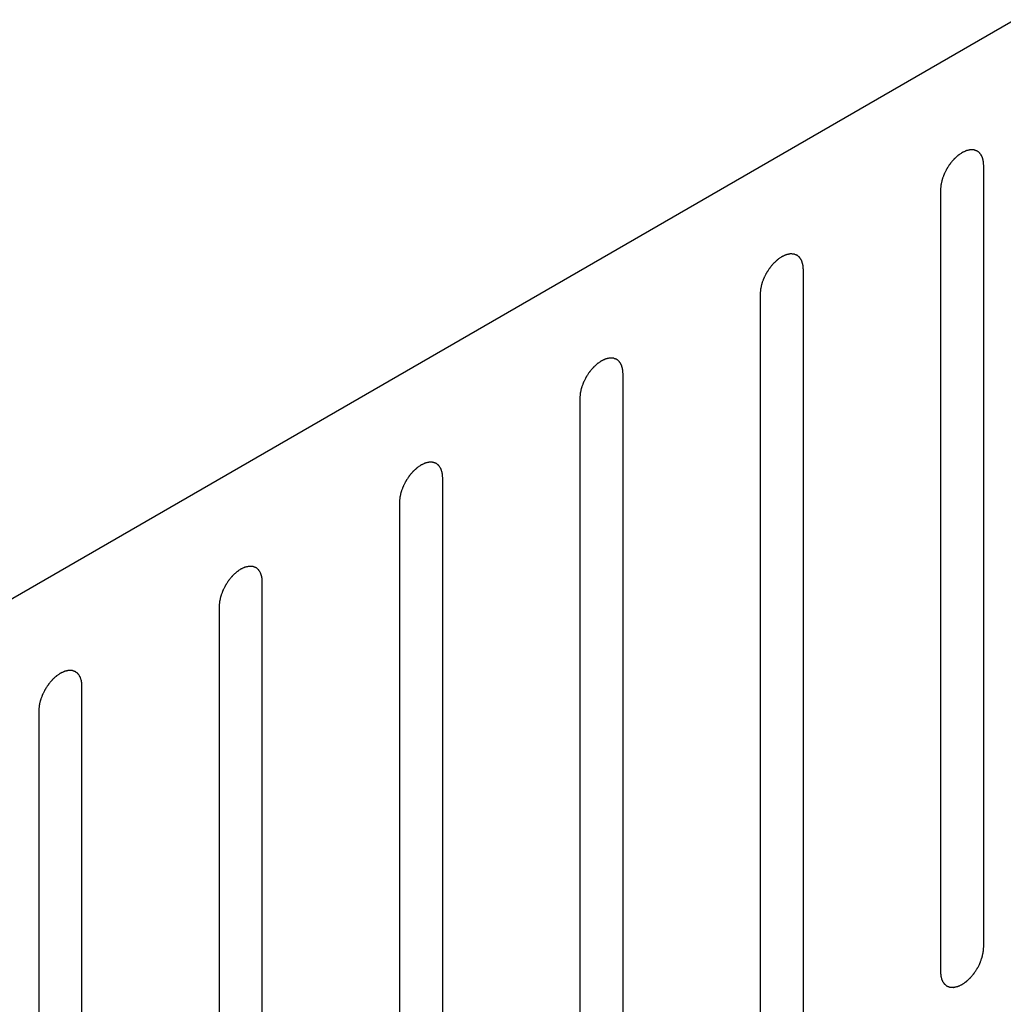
# Model space of a CAD drawing. Header units: inches. Extents: x 3 to 177, y 3 to 114.
# Tile 79 of 95: x 151.223 to 152.028, y 96.47 to 97.275. Entities that reach past the tile are written whole.
import ezdxf

# ---------------------------------------------------------------- set-up
doc = ezdxf.new("R2010")
doc.units = ezdxf.units.IN
doc.header["$LTSCALE"] = 9.973333
doc.header["$MEASUREMENT"] = 0
doc.layers.get('0').update_dxf_attribs({"linetype": 'CONTINUOUS'})
doc.layers.add('08_ALL_COSMETICS', color=7, linetype='CONTINUOUS')

msp = doc.modelspace()

# ---------------------------------------------------------------- linework, layer by layer
at = {"color": 7, "linetype": 'Continuous'}
msp.add_line((154.86677, 98.90882), (149.06144, 95.55714), dxfattribs=at)
at = {"layer": '08_ALL_COSMETICS', "color": 7, "linetype": 'Continuous'}
for p, q in [((152.01145, 96.51648), (152.01145, 97.15608)), ((151.9761, 97.13567), (151.9761, 96.49607)), ((151.8639, 96.4313), (151.8639, 97.07089)), ((151.82855, 97.05048), (151.82855, 96.41088)), ((151.71635, 96.34611), (151.71635, 96.9857)), ((151.681, 96.96529), (151.681, 96.3257)), ((151.56881, 96.26092), (151.56881, 96.90052)), ((151.53345, 96.8801), (151.53345, 96.24051)), ((151.42126, 96.17574), (151.42126, 96.81533)), ((151.3859, 96.79492), (151.3859, 96.15532)), ((151.27371, 96.09055), (151.27371, 96.73014)), ((151.23835, 96.70973), (151.23835, 96.07014))]:
    msp.add_line(p, q, dxfattribs=at)
for points in [[(152.01145, 97.15608), (152.01142, 97.15639), (152.01137, 97.15702), (152.01128, 97.15796), (152.01121, 97.15875), (152.01117, 97.1593), (152.01113, 97.15961), (152.01113, 97.15986), (152.01105, 97.16005), (152.01097, 97.16032), (152.01082, 97.16079), (152.01062, 97.16147), (152.01041, 97.16214), (152.01027, 97.16262), (152.01018, 97.16288), (152.01013, 97.1631), (152.01001, 97.16324), (152.00988, 97.16346), (152.00964, 97.16384), (152.00931, 97.16438), (152.00897, 97.16491), (152.00874, 97.16529), (152.0086, 97.1655), (152.00851, 97.16568), (152.00836, 97.16578), (152.00818, 97.16594), (152.00785, 97.16621), (152.00739, 97.1666), (152.00692, 97.16698), (152.0066, 97.16725), (152.00641, 97.1674), (152.00628, 97.16754), (152.00611, 97.16758), (152.00589, 97.16767), (152.00561, 97.16777), (152.00527, 97.16789), (152.00483, 97.16806), (152.00439, 97.16822), (152.004, 97.16837), (152.00377, 97.16845), (152.00362, 97.16853), (152.00342, 97.16852), (152.00317, 97.16853), (152.00272, 97.16855), (152.00209, 97.16858), (152.00145, 97.1686), (152.00101, 97.16862), (152.00076, 97.16863), (152.00057, 97.16865), (152.00036, 97.16859), (152.00009, 97.16853), (151.99961, 97.16842), (151.99892, 97.16827), (151.99823, 97.16811), (151.99775, 97.16801), (151.99747, 97.16794), (151.99727, 97.16791), (151.99705, 97.16779), (151.99676, 97.16767), (151.99625, 97.16743), (151.99552, 97.16709), (151.99479, 97.16675), (151.99428, 97.16652), (151.99399, 97.16638), (151.99377, 97.1663), (151.99356, 97.16613), (151.99327, 97.16594), (151.99277, 97.16559), (151.99206, 97.1651), (151.99134, 97.1646), (151.99084, 97.16426), (151.99056, 97.16406), (151.99034, 97.16393), (151.99014, 97.16372), (151.98986, 97.16347), (151.98938, 97.16302), (151.98869, 97.16238), (151.988, 97.16175), (151.98752, 97.1613), (151.98725, 97.16104), (151.98703, 97.16086), (151.98685, 97.16063), (151.98659, 97.16033), (151.98615, 97.15979), (151.98551, 97.15904), (151.98488, 97.15828), (151.98444, 97.15776), (151.98418, 97.15745), (151.98399, 97.15723), (151.98382, 97.15696), (151.98359, 97.15662), (151.9832, 97.15602), (151.98263, 97.15516), (151.98207, 97.15429), (151.98167, 97.15369), (151.98145, 97.15335), (151.98126, 97.15309), (151.98114, 97.15282), (151.98095, 97.15246), (151.98064, 97.15182), (151.98018, 97.15092), (151.97972, 97.15001), (151.9794, 97.14938), (151.97922, 97.14902), (151.97907, 97.14875), (151.97899, 97.14847), (151.97885, 97.1481), (151.97861, 97.14745), (151.97827, 97.14652), (151.97793, 97.14559), (151.97769, 97.14494), (151.97756, 97.14457), (151.97744, 97.14429), (151.97739, 97.14402), (151.97731, 97.14365), (151.97716, 97.14301), (151.97695, 97.1421), (151.97674, 97.14118), (151.97659, 97.14054), (151.97651, 97.14018), (151.97643, 97.1399), (151.97643, 97.13964), (151.97639, 97.13928), (151.97635, 97.13867), (151.97627, 97.13778), (151.97618, 97.13672), (151.97613, 97.13602), (151.9761, 97.13567)], [(151.8639, 97.07089), (151.86387, 97.0712), (151.86382, 97.07183), (151.86374, 97.07278), (151.86366, 97.07356), (151.86362, 97.07411), (151.86358, 97.07442), (151.86358, 97.07467), (151.8635, 97.07486), (151.86342, 97.07513), (151.86327, 97.0756), (151.86307, 97.07628), (151.86286, 97.07695), (151.86272, 97.07743), (151.86263, 97.07769), (151.86258, 97.07791), (151.86247, 97.07806), (151.86233, 97.07828), (151.8621, 97.07865), (151.86176, 97.07919), (151.86142, 97.07973), (151.86119, 97.08011), (151.86105, 97.08032), (151.86096, 97.08049), (151.86081, 97.08059), (151.86063, 97.08075), (151.8603, 97.08102), (151.85984, 97.08141), (151.85937, 97.08179), (151.85905, 97.08207), (151.85886, 97.08222), (151.85873, 97.08235), (151.85856, 97.08239), (151.85834, 97.08248), (151.85806, 97.08258), (151.85773, 97.08271), (151.85728, 97.08287), (151.85684, 97.08303), (151.85645, 97.08318), (151.85622, 97.08326), (151.85607, 97.08334), (151.85587, 97.08333), (151.85562, 97.08335), (151.85517, 97.08336), (151.85454, 97.08339), (151.85391, 97.08341), (151.85346, 97.08344), (151.85321, 97.08344), (151.85302, 97.08347), (151.85281, 97.0834), (151.85254, 97.08335), (151.85206, 97.08323), (151.85137, 97.08308), (151.85068, 97.08293), (151.8502, 97.08282), (151.84992, 97.08275), (151.84972, 97.08273), (151.8495, 97.08261), (151.84921, 97.08248), (151.8487, 97.08224), (151.84797, 97.08191), (151.84724, 97.08157), (151.84673, 97.08133), (151.84644, 97.08119), (151.84622, 97.08111), (151.84601, 97.08095), (151.84572, 97.08075), (151.84522, 97.0804), (151.84451, 97.07991), (151.84379, 97.07942), (151.84329, 97.07907), (151.84301, 97.07887), (151.84279, 97.07874), (151.84259, 97.07853), (151.84231, 97.07828), (151.84183, 97.07783), (151.84114, 97.0772), (151.84045, 97.07656), (151.83997, 97.07612), (151.8397, 97.07586), (151.83948, 97.07568), (151.8393, 97.07544), (151.83904, 97.07514), (151.8386, 97.07461), (151.83797, 97.07385), (151.83733, 97.0731), (151.83689, 97.07257), (151.83663, 97.07226), (151.83644, 97.07205), (151.83627, 97.07178), (151.83605, 97.07144), (151.83565, 97.07083), (151.83508, 97.06997), (151.83452, 97.06911), (151.83412, 97.06851), (151.8339, 97.06816), (151.83372, 97.06791), (151.83359, 97.06763), (151.8334, 97.06727), (151.83309, 97.06663), (151.83263, 97.06573), (151.83218, 97.06483), (151.83185, 97.06419), (151.83168, 97.06383), (151.83153, 97.06356), (151.83144, 97.06328), (151.8313, 97.06291), (151.83106, 97.06226), (151.83072, 97.06133), (151.83038, 97.06041), (151.83014, 97.05976), (151.83001, 97.05939), (151.82989, 97.05911), (151.82985, 97.05883), (151.82976, 97.05847), (151.82961, 97.05783), (151.8294, 97.05691), (151.82919, 97.056), (151.82904, 97.05535), (151.82896, 97.05499), (151.82888, 97.05471), (151.82888, 97.05445), (151.82884, 97.0541), (151.8288, 97.05348), (151.82872, 97.0526), (151.82864, 97.05154), (151.82858, 97.05083), (151.82855, 97.05048)], [(151.71635, 96.9857), (151.71633, 96.98602), (151.71627, 96.98665), (151.71619, 96.98759), (151.71611, 96.98837), (151.71607, 96.98893), (151.71604, 96.98924), (151.71603, 96.98948), (151.71595, 96.98967), (151.71587, 96.98995), (151.71573, 96.99042), (151.71552, 96.99109), (151.71531, 96.99177), (151.71517, 96.99224), (151.71508, 96.99251), (151.71503, 96.99272), (151.71492, 96.99287), (151.71479, 96.99309), (151.71455, 96.99346), (151.71421, 96.994), (151.71387, 96.99454), (151.71364, 96.99492), (151.7135, 96.99513), (151.71341, 96.99531), (151.71326, 96.99541), (151.71308, 96.99557), (151.71275, 96.99583), (151.71229, 96.99622), (151.71182, 96.99661), (151.7115, 96.99688), (151.71131, 96.99703), (151.71118, 96.99716), (151.71101, 96.99721), (151.71079, 96.99729), (151.71051, 96.99739), (151.71018, 96.99752), (151.70973, 96.99768), (151.70929, 96.99785), (151.7089, 96.998), (151.70868, 96.99807), (151.70852, 96.99815), (151.70832, 96.99814), (151.70807, 96.99816), (151.70762, 96.99817), (151.70699, 96.9982), (151.70636, 96.99823), (151.70591, 96.99825), (151.70566, 96.99825), (151.70547, 96.99828), (151.70526, 96.99821), (151.70499, 96.99816), (151.70451, 96.99805), (151.70382, 96.9979), (151.70313, 96.99774), (151.70265, 96.99763), (151.70238, 96.99757), (151.70217, 96.99754), (151.70195, 96.99742), (151.70166, 96.99729), (151.70115, 96.99705), (151.70042, 96.99672), (151.6997, 96.99638), (151.69919, 96.99615), (151.6989, 96.99601), (151.69868, 96.99592), (151.69846, 96.99576), (151.69818, 96.99557), (151.69768, 96.99522), (151.69696, 96.99473), (151.69624, 96.99423), (151.69574, 96.99389), (151.69546, 96.99368), (151.69524, 96.99355), (151.69504, 96.99334), (151.69476, 96.99309), (151.69428, 96.99265), (151.69359, 96.99201), (151.6929, 96.99137), (151.69242, 96.99093), (151.69215, 96.99067), (151.69194, 96.99049), (151.69175, 96.99025), (151.6915, 96.98995), (151.69105, 96.98942), (151.69042, 96.98867), (151.68978, 96.98791), (151.68934, 96.98738), (151.68909, 96.98708), (151.68889, 96.98686), (151.68873, 96.98659), (151.6885, 96.98625), (151.6881, 96.98564), (151.68753, 96.98478), (151.68697, 96.98392), (151.68657, 96.98332), (151.68635, 96.98297), (151.68617, 96.98272), (151.68604, 96.98244), (151.68586, 96.98208), (151.68554, 96.98145), (151.68508, 96.98054), (151.68463, 96.97964), (151.6843, 96.97901), (151.68413, 96.97864), (151.68398, 96.97837), (151.68389, 96.97809), (151.68375, 96.97772), (151.68351, 96.97707), (151.68317, 96.97615), (151.68283, 96.97522), (151.68259, 96.97457), (151.68246, 96.9742), (151.68235, 96.97392), (151.6823, 96.97365), (151.68221, 96.97328), (151.68206, 96.97264), (151.68185, 96.97172), (151.68164, 96.97081), (151.68149, 96.97017), (151.68141, 96.9698), (151.68134, 96.96952), (151.68133, 96.96926), (151.68129, 96.96891), (151.68125, 96.96829), (151.68117, 96.96741), (151.68109, 96.96635), (151.68103, 96.96564), (151.681, 96.96529)], [(151.56881, 96.90052), (151.56878, 96.90083), (151.56872, 96.90146), (151.56864, 96.9024), (151.56857, 96.90319), (151.56852, 96.90374), (151.56849, 96.90405), (151.56848, 96.9043), (151.5684, 96.90449), (151.56832, 96.90476), (151.56818, 96.90523), (151.56797, 96.90591), (151.56776, 96.90658), (151.56762, 96.90705), (151.56753, 96.90732), (151.56748, 96.90754), (151.56737, 96.90768), (151.56724, 96.9079), (151.567, 96.90828), (151.56666, 96.90882), (151.56632, 96.90935), (151.56609, 96.90973), (151.56595, 96.90994), (151.56586, 96.91012), (151.56571, 96.91022), (151.56553, 96.91038), (151.5652, 96.91065), (151.56474, 96.91104), (151.56428, 96.91142), (151.56395, 96.91169), (151.56376, 96.91184), (151.56364, 96.91198), (151.56346, 96.91202), (151.56324, 96.91211), (151.56296, 96.91221), (151.56263, 96.91233), (151.56218, 96.9125), (151.56174, 96.91266), (151.56135, 96.91281), (151.56113, 96.91288), (151.56097, 96.91297), (151.56077, 96.91295), (151.56052, 96.91297), (151.56007, 96.91299), (151.55944, 96.91302), (151.55881, 96.91304), (151.55836, 96.91306), (151.55811, 96.91307), (151.55793, 96.91309), (151.55771, 96.91303), (151.55744, 96.91297), (151.55696, 96.91286), (151.55627, 96.91271), (151.55558, 96.91255), (151.5551, 96.91245), (151.55483, 96.91238), (151.55463, 96.91235), (151.5544, 96.91223), (151.55411, 96.9121), (151.5536, 96.91187), (151.55287, 96.91153), (151.55215, 96.91119), (151.55164, 96.91096), (151.55135, 96.91082), (151.55113, 96.91074), (151.55091, 96.91057), (151.55063, 96.91038), (151.55013, 96.91003), (151.54941, 96.90954), (151.5487, 96.90904), (151.54819, 96.9087), (151.54791, 96.9085), (151.54769, 96.90836), (151.54749, 96.90816), (151.54721, 96.90791), (151.54673, 96.90746), (151.54604, 96.90682), (151.54535, 96.90618), (151.54487, 96.90574), (151.5446, 96.90548), (151.54439, 96.9053), (151.5442, 96.90506), (151.54395, 96.90477), (151.5435, 96.90423), (151.54287, 96.90348), (151.54223, 96.90272), (151.54179, 96.9022), (151.54154, 96.90189), (151.54134, 96.90167), (151.54118, 96.9014), (151.54095, 96.90106), (151.54055, 96.90046), (151.53999, 96.8996), (151.53942, 96.89873), (151.53902, 96.89813), (151.5388, 96.89779), (151.53862, 96.89753), (151.53849, 96.89726), (151.53831, 96.89689), (151.53799, 96.89626), (151.53753, 96.89536), (151.53708, 96.89445), (151.53676, 96.89382), (151.53658, 96.89346), (151.53643, 96.89319), (151.53634, 96.89291), (151.5362, 96.89254), (151.53596, 96.89189), (151.53562, 96.89096), (151.53528, 96.89003), (151.53504, 96.88938), (151.53491, 96.88901), (151.5348, 96.88873), (151.53475, 96.88846), (151.53466, 96.88809), (151.53451, 96.88745), (151.5343, 96.88654), (151.53409, 96.88562), (151.53394, 96.88498), (151.53386, 96.88462), (151.53379, 96.88434), (151.53378, 96.88408), (151.53375, 96.88372), (151.5337, 96.88311), (151.53362, 96.88222), (151.53354, 96.88116), (151.53348, 96.88046), (151.53345, 96.8801)], [(151.42126, 96.81533), (151.42123, 96.81564), (151.42117, 96.81627), (151.42109, 96.81722), (151.42102, 96.818), (151.42097, 96.81855), (151.42094, 96.81886), (151.42093, 96.81911), (151.42085, 96.8193), (151.42078, 96.81957), (151.42063, 96.82004), (151.42042, 96.82072), (151.42021, 96.82139), (151.42007, 96.82187), (151.41998, 96.82213), (151.41993, 96.82235), (151.41982, 96.8225), (151.41969, 96.82272), (151.41945, 96.82309), (151.41911, 96.82363), (151.41877, 96.82417), (151.41854, 96.82455), (151.4184, 96.82476), (151.41831, 96.82493), (151.41816, 96.82503), (151.41798, 96.82519), (151.41765, 96.82546), (151.41719, 96.82585), (151.41673, 96.82623), (151.4164, 96.82651), (151.41622, 96.82665), (151.41609, 96.82679), (151.41591, 96.82683), (151.41569, 96.82692), (151.41541, 96.82702), (151.41508, 96.82715), (151.41463, 96.82731), (151.41419, 96.82747), (151.4138, 96.82762), (151.41358, 96.8277), (151.41342, 96.82778), (151.41322, 96.82777), (151.41297, 96.82778), (151.41252, 96.8278), (151.41189, 96.82783), (151.41126, 96.82785), (151.41082, 96.82787), (151.41056, 96.82788), (151.41038, 96.82791), (151.41016, 96.82784), (151.40989, 96.82779), (151.40941, 96.82767), (151.40872, 96.82752), (151.40803, 96.82736), (151.40755, 96.82726), (151.40728, 96.82719), (151.40708, 96.82717), (151.40685, 96.82705), (151.40656, 96.82692), (151.40605, 96.82668), (151.40533, 96.82634), (151.4046, 96.82601), (151.40409, 96.82577), (151.4038, 96.82563), (151.40358, 96.82555), (151.40336, 96.82538), (151.40308, 96.82519), (151.40258, 96.82484), (151.40186, 96.82435), (151.40115, 96.82386), (151.40065, 96.82351), (151.40036, 96.82331), (151.40014, 96.82318), (151.39994, 96.82297), (151.39966, 96.82272), (151.39918, 96.82227), (151.39849, 96.82164), (151.39781, 96.821), (151.39732, 96.82055), (151.39705, 96.8203), (151.39684, 96.82012), (151.39665, 96.81988), (151.3964, 96.81958), (151.39595, 96.81905), (151.39532, 96.81829), (151.39468, 96.81754), (151.39424, 96.81701), (151.39399, 96.8167), (151.39379, 96.81649), (151.39363, 96.81622), (151.3934, 96.81588), (151.393, 96.81527), (151.39244, 96.81441), (151.39187, 96.81355), (151.39147, 96.81294), (151.39125, 96.8126), (151.39107, 96.81234), (151.39094, 96.81207), (151.39076, 96.81171), (151.39044, 96.81107), (151.38998, 96.81017), (151.38953, 96.80926), (151.38921, 96.80863), (151.38903, 96.80827), (151.38888, 96.808), (151.38879, 96.80772), (151.38865, 96.80735), (151.38841, 96.8067), (151.38807, 96.80577), (151.38774, 96.80484), (151.38749, 96.80419), (151.38736, 96.80382), (151.38725, 96.80354), (151.3872, 96.80327), (151.38711, 96.80291), (151.38697, 96.80226), (151.38675, 96.80135), (151.38655, 96.80043), (151.38639, 96.79979), (151.38632, 96.79943), (151.38624, 96.79915), (151.38623, 96.79889), (151.3862, 96.79854), (151.38615, 96.79792), (151.38607, 96.79704), (151.38599, 96.79598), (151.38593, 96.79527), (151.3859, 96.79492)], [(151.27371, 96.73014), (151.27368, 96.73046), (151.27362, 96.73109), (151.27354, 96.73203), (151.27347, 96.73281), (151.27342, 96.73336), (151.27339, 96.73368), (151.27338, 96.73392), (151.2733, 96.73411), (151.27323, 96.73439), (151.27308, 96.73486), (151.27287, 96.73553), (151.27266, 96.73621), (151.27252, 96.73668), (151.27243, 96.73695), (151.27238, 96.73716), (151.27227, 96.73731), (151.27214, 96.73753), (151.2719, 96.7379), (151.27156, 96.73844), (151.27122, 96.73898), (151.27099, 96.73936), (151.27085, 96.73957), (151.27076, 96.73975), (151.27061, 96.73985), (151.27043, 96.74001), (151.2701, 96.74027), (151.26964, 96.74066), (151.26918, 96.74104), (151.26885, 96.74132), (151.26867, 96.74147), (151.26854, 96.7416), (151.26836, 96.74165), (151.26814, 96.74173), (151.26786, 96.74183), (151.26753, 96.74196), (151.26709, 96.74212), (151.26664, 96.74229), (151.26625, 96.74243), (151.26603, 96.74251), (151.26587, 96.74259), (151.26567, 96.74258), (151.26542, 96.7426), (151.26498, 96.74261), (151.26434, 96.74264), (151.26371, 96.74267), (151.26327, 96.74269), (151.26301, 96.74269), (151.26283, 96.74272), (151.26262, 96.74265), (151.26234, 96.7426), (151.26186, 96.74249), (151.26117, 96.74234), (151.26049, 96.74218), (151.26001, 96.74207), (151.25973, 96.74201), (151.25953, 96.74198), (151.2593, 96.74186), (151.25901, 96.74173), (151.2585, 96.74149), (151.25778, 96.74116), (151.25705, 96.74082), (151.25654, 96.74059), (151.25625, 96.74045), (151.25603, 96.74036), (151.25582, 96.7402), (151.25553, 96.74001), (151.25503, 96.73966), (151.25431, 96.73916), (151.2536, 96.73867), (151.2531, 96.73833), (151.25281, 96.73812), (151.25259, 96.73799), (151.25239, 96.73778), (151.25211, 96.73753), (151.25163, 96.73708), (151.25094, 96.73645), (151.25026, 96.73581), (151.24977, 96.73537), (151.2495, 96.73511), (151.24929, 96.73493), (151.2491, 96.73469), (151.24885, 96.73439), (151.24841, 96.73386), (151.24777, 96.73311), (151.24714, 96.73235), (151.24669, 96.73182), (151.24644, 96.73152), (151.24624, 96.7313), (151.24608, 96.73103), (151.24585, 96.73069), (151.24545, 96.73008), (151.24489, 96.72922), (151.24432, 96.72836), (151.24392, 96.72776), (151.2437, 96.72741), (151.24352, 96.72716), (151.2434, 96.72688), (151.24321, 96.72652), (151.24289, 96.72589), (151.24243, 96.72498), (151.24198, 96.72408), (151.24166, 96.72344), (151.24148, 96.72308), (151.24133, 96.72281), (151.24124, 96.72253), (151.2411, 96.72216), (151.24087, 96.72151), (151.24052, 96.72058), (151.24019, 96.71966), (151.23995, 96.71901), (151.23981, 96.71864), (151.2397, 96.71836), (151.23965, 96.71808), (151.23956, 96.71772), (151.23942, 96.71708), (151.2392, 96.71616), (151.239, 96.71525), (151.23885, 96.71461), (151.23877, 96.71424), (151.23869, 96.71396), (151.23868, 96.7137), (151.23865, 96.71335), (151.2386, 96.71273), (151.23853, 96.71185), (151.23844, 96.71079), (151.23838, 96.71008), (151.23835, 96.70973)], [(151.9761, 96.49607), (151.97612, 96.49576), (151.97618, 96.49513), (151.97626, 96.49419), (151.97634, 96.4934), (151.97638, 96.49285), (151.97642, 96.49254), (151.97642, 96.49229), (151.9765, 96.4921), (151.97658, 96.49183), (151.97673, 96.49136), (151.97693, 96.49068), (151.97714, 96.49001), (151.97728, 96.48953), (151.97737, 96.48927), (151.97742, 96.48905), (151.97753, 96.4889), (151.97767, 96.48868), (151.9779, 96.48831), (151.97824, 96.48777), (151.97858, 96.48724), (151.97881, 96.48686), (151.97895, 96.48665), (151.97904, 96.48647), (151.97919, 96.48637), (151.97937, 96.48621), (151.9797, 96.48594), (151.98016, 96.48555), (151.98063, 96.48517), (151.98095, 96.4849), (151.98114, 96.48475), (151.98127, 96.48461), (151.98144, 96.48457), (151.98166, 96.48448), (151.98194, 96.48438), (151.98227, 96.48426), (151.98272, 96.48409), (151.98316, 96.48393), (151.98355, 96.48378), (151.98378, 96.4837), (151.98393, 96.48362), (151.98413, 96.48363), (151.98438, 96.48362), (151.98483, 96.4836), (151.98546, 96.48357), (151.98609, 96.48355), (151.98654, 96.48353), (151.98679, 96.48352), (151.98698, 96.4835), (151.98719, 96.48356), (151.98746, 96.48362), (151.98794, 96.48373), (151.98863, 96.48388), (151.98932, 96.48404), (151.9898, 96.48414), (151.99008, 96.48421), (151.99028, 96.48423), (151.9905, 96.48436), (151.99079, 96.48448), (151.9913, 96.48472), (151.99203, 96.48506), (151.99276, 96.4854), (151.99327, 96.48563), (151.99356, 96.48577), (151.99378, 96.48585), (151.99399, 96.48602), (151.99428, 96.48621), (151.99478, 96.48656), (151.99549, 96.48705), (151.99621, 96.48755), (151.99671, 96.48789), (151.99699, 96.48809), (151.99721, 96.48822), (151.99741, 96.48843), (151.99769, 96.48868), (151.99817, 96.48913), (151.99886, 96.48976), (151.99955, 96.4904), (152.00003, 96.49085), (152.0003, 96.49111), (152.00052, 96.49128), (152.0007, 96.49152), (152.00096, 96.49182), (152.0014, 96.49235), (152.00203, 96.49311), (152.00267, 96.49387), (152.00311, 96.49439), (152.00337, 96.4947), (152.00356, 96.49491), (152.00373, 96.49518), (152.00395, 96.49553), (152.00435, 96.49613), (152.00492, 96.49699), (152.00548, 96.49785), (152.00588, 96.49846), (152.0061, 96.4988), (152.00628, 96.49906), (152.00641, 96.49933), (152.0066, 96.49969), (152.00691, 96.50033), (152.00737, 96.50123), (152.00782, 96.50214), (152.00815, 96.50277), (152.00832, 96.50313), (152.00847, 96.5034), (152.00856, 96.50368), (152.0087, 96.50405), (152.00894, 96.5047), (152.00928, 96.50563), (152.00962, 96.50656), (152.00986, 96.50721), (152.00999, 96.50758), (152.01011, 96.50786), (152.01015, 96.50813), (152.01024, 96.5085), (152.01039, 96.50914), (152.0106, 96.51005), (152.01081, 96.51097), (152.01096, 96.51161), (152.01104, 96.51197), (152.01112, 96.51225), (152.01112, 96.51251), (152.01116, 96.51287), (152.0112, 96.51348), (152.01128, 96.51437), (152.01136, 96.51542), (152.01142, 96.51613), (152.01145, 96.51648)]]:
    msp.add_open_spline(points, degree=3, knots=[0, 0, 0, 0, 0.015625, 0.03125, 0.046875, 0.054688, 0.058594, 0.0625, 0.066406, 0.070312, 0.078125, 0.09375, 0.109375, 0.117188, 0.121094, 0.125, 0.128906, 0.132812, 0.140625, 0.15625, 0.171875, 0.179688, 0.183594, 0.1875, 0.191406, 0.195312, 0.203125, 0.21875, 0.234375, 0.242188, 0.246094, 0.25, 0.253906, 0.257812, 0.265625, 0.273438, 0.28125, 0.296875, 0.304688, 0.308594, 0.3125, 0.316406, 0.320312, 0.328125, 0.34375, 0.359375, 0.367188, 0.371094, 0.375, 0.378906, 0.382812, 0.390625, 0.40625, 0.421875, 0.429688, 0.433594, 0.4375, 0.441406, 0.445312, 0.453125, 0.46875, 0.484375, 0.492188, 0.496094, 0.5, 0.503906, 0.507812, 0.515625, 0.53125, 0.546875, 0.554688, 0.558594, 0.5625, 0.566406, 0.570312, 0.578125, 0.59375, 0.609375, 0.617188, 0.621094, 0.625, 0.628906, 0.632812, 0.640625, 0.65625, 0.671875, 0.679688, 0.683594, 0.6875, 0.691406, 0.695312, 0.703125, 0.71875, 0.734375, 0.742188, 0.746094, 0.75, 0.753906, 0.757812, 0.765625, 0.78125, 0.796875, 0.804688, 0.808594, 0.8125, 0.816406, 0.820312, 0.828125, 0.84375, 0.859375, 0.867188, 0.871094, 0.875, 0.878906, 0.882812, 0.890625, 0.90625, 0.921875, 0.929688, 0.933594, 0.9375, 0.941406, 0.945312, 0.953125, 0.96875, 0.984375, 1, 1, 1, 1], dxfattribs=at)

doc.saveas('drawing.dxf')
